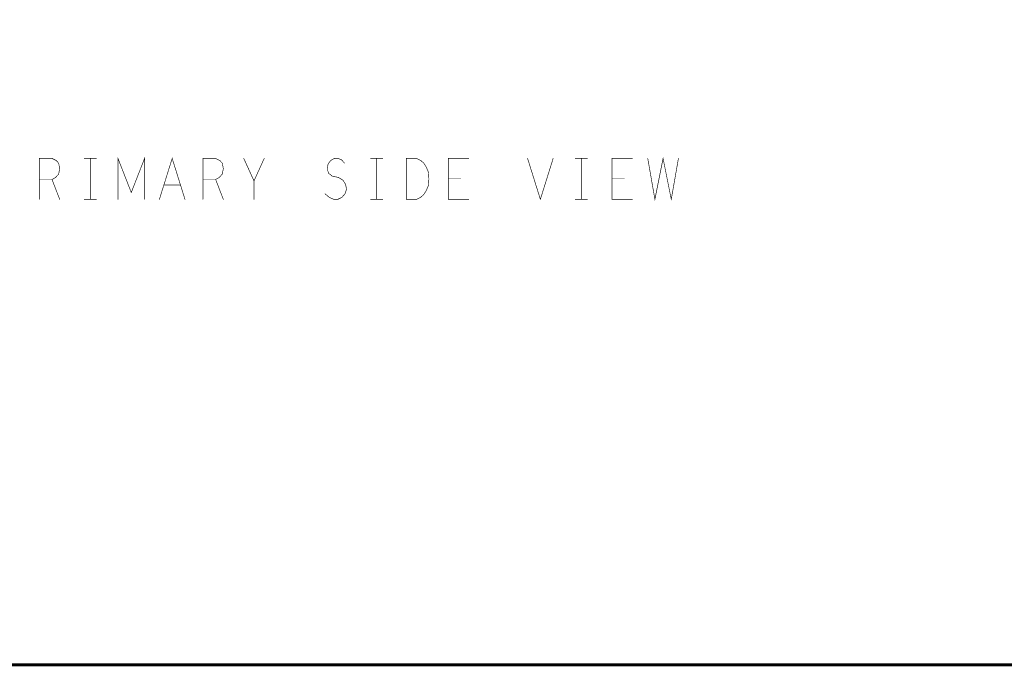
# Model space of a CAD drawing. Extents: x 23.5 to 56.6, y 21.5 to 42.6.
# Tile 4 of 22: x 33.2 to 42.8, y 21.5 to 27.9. Entities that reach past the tile are written whole.
import ezdxf

# ---------------------------------------------------------------- set-up
doc = ezdxf.new("R2010")
doc.units = 0
doc.layers.add('1', color=2, linetype='CONTINUOUS')

msp = doc.modelspace()

# ---------------------------------------------------------------- linework, layer by layer
at = {"layer": '1'}
for points, const_width in [([(23.545, 21.545), (56.545, 21.545), (56.545, 42.545), (23.545, 42.545), (23.545, 21.545)], 0.03), ([(33.591, 26.451), (33.566, 26.477), (33.526, 26.497), (33.401, 26.497), (33.401, 26.097)], 0.006), ([(33.841, 26.497), (33.961, 26.497)], 0.006), ([(33.901, 26.097), (33.901, 26.497)], 0.006), ([(34.431, 26.097), (34.431, 26.497), (34.301, 26.164), (34.171, 26.497), (34.171, 26.097)], 0.006), ([(34.826, 26.097), (34.701, 26.497), (34.576, 26.097)], 0.006), ([(35.001, 26.097), (35.001, 26.497), (35.126, 26.497), (35.166, 26.477), (35.191, 26.451)], 0.006), ([(35.601, 26.497), (35.501, 26.277), (35.401, 26.497)], 0.006), ([(36.321, 26.497), (36.286, 26.497), (36.251, 26.477), (36.226, 26.444), (36.216, 26.397), (36.231, 26.351), (36.266, 26.324), (36.326, 26.311), (36.371, 26.284), (36.396, 26.244), (36.406, 26.197), (36.391, 26.151), (36.361, 26.117), (36.321, 26.097), (36.281, 26.097), (36.236, 26.117), (36.196, 26.151)], 0.006), ([(36.321, 26.497), (36.356, 26.484), (36.386, 26.451)], 0.006), ([(36.641, 26.497), (36.761, 26.497)], 0.006), ([(36.701, 26.497), (36.701, 26.097)], 0.006), ([(36.991, 26.097), (37.091, 26.097), (37.131, 26.117), (37.161, 26.144), (37.186, 26.184), (37.206, 26.231), (37.211, 26.297), (37.206, 26.364), (37.186, 26.411), (37.161, 26.451), (37.131, 26.477), (37.091, 26.497), (36.991, 26.497), (36.991, 26.097)], 0.006), ([(37.401, 26.097), (37.401, 26.497), (37.601, 26.497)], 0.006), ([(38.301, 26.097), (38.176, 26.497)], 0.006), ([(38.301, 26.097), (38.426, 26.497)], 0.006), ([(38.641, 26.497), (38.761, 26.497)], 0.006), ([(38.701, 26.497), (38.701, 26.097)], 0.006), ([(39.001, 26.097), (39.001, 26.497), (39.201, 26.497)], 0.006), ([(39.351, 26.497), (39.421, 26.097), (39.501, 26.497), (39.581, 26.097), (39.651, 26.497)], 0.006), ([(33.401, 26.291), (33.526, 26.291), (33.561, 26.311), (33.591, 26.344), (33.601, 26.397), (33.591, 26.451)], 0.006), ([(35.191, 26.451), (35.201, 26.397), (35.191, 26.344), (35.161, 26.311), (35.126, 26.291), (35.001, 26.291)], 0.006), ([(33.526, 26.291), (33.601, 26.097)], 0.006), ([(35.126, 26.291), (35.201, 26.097)], 0.006), ([(37.521, 26.304), (37.401, 26.304)], 0.006), ([(39.121, 26.304), (39.001, 26.304)], 0.006), ([(34.621, 26.237), (34.781, 26.237)], 0.006), ([(35.501, 26.277), (35.501, 26.097)], 0.006), ([(33.961, 26.097), (33.841, 26.097)], 0.006), ([(36.641, 26.097), (36.761, 26.097)], 0.006), ([(37.401, 26.097), (37.601, 26.097)], 0.006), ([(38.641, 26.097), (38.761, 26.097)], 0.006), ([(39.001, 26.097), (39.201, 26.097)], 0.006)]:
    msp.add_lwpolyline(points, dxfattribs=dict(at, const_width=const_width))
at = {"layer": '1', "const_width": 0.003}
for points in [[(33.8425, 26.497, 1), (33.8395, 26.497, 1)], [(33.9025, 26.497, 1), (33.8995, 26.497, 1)], [(33.9625, 26.497, 1), (33.9595, 26.497, 1)], [(35.4025, 26.497, 1), (35.3995, 26.497, 1)], [(35.6025, 26.497, 1), (35.5995, 26.497, 1)], [(36.3225, 26.497, 1), (36.3195, 26.497, 1)], [(36.3225, 26.497, 1), (36.3195, 26.497, 1)], [(36.6425, 26.497, 1), (36.6395, 26.497, 1)], [(36.7025, 26.497, 1), (36.6995, 26.497, 1)], [(36.7625, 26.497, 1), (36.7595, 26.497, 1)], [(37.6025, 26.497, 1), (37.5995, 26.497, 1)], [(38.1775, 26.497, 1), (38.1745, 26.497, 1)], [(38.4275, 26.497, 1), (38.4245, 26.497, 1)], [(38.6425, 26.497, 1), (38.6395, 26.497, 1)], [(38.7025, 26.497, 1), (38.6995, 26.497, 1)], [(38.7625, 26.497, 1), (38.7595, 26.497, 1)], [(39.2025, 26.497, 1), (39.1995, 26.497, 1)], [(39.3525, 26.497, 1), (39.3495, 26.497, 1)], [(39.6525, 26.497, 1), (39.6495, 26.497, 1)], [(33.5925, 26.451, 1), (33.5895, 26.451, 1)], [(33.5925, 26.451, 1), (33.5895, 26.451, 1)], [(35.1925, 26.451, 1), (35.1895, 26.451, 1)], [(35.1925, 26.451, 1), (35.1895, 26.451, 1)], [(36.3875, 26.451, 1), (36.3845, 26.451, 1)], [(33.4025, 26.291, 1), (33.3995, 26.291, 1)], [(33.5275, 26.291, 1), (33.5245, 26.291, 1)], [(35.0025, 26.291, 1), (34.9995, 26.291, 1)], [(35.1275, 26.291, 1), (35.1245, 26.291, 1)], [(37.4025, 26.304, 1), (37.3995, 26.304, 1)], [(37.5225, 26.304, 1), (37.5195, 26.304, 1)], [(39.0025, 26.304, 1), (38.9995, 26.304, 1)], [(39.1225, 26.304, 1), (39.1195, 26.304, 1)], [(34.6225, 26.237, 1), (34.6195, 26.237, 1)], [(34.7825, 26.237, 1), (34.7795, 26.237, 1)], [(35.5025, 26.277, 1), (35.4995, 26.277, 1)], [(33.4025, 26.097, 1), (33.3995, 26.097, 1)], [(33.6025, 26.097, 1), (33.5995, 26.097, 1)], [(33.8425, 26.097, 1), (33.8395, 26.097, 1)], [(33.9025, 26.097, 1), (33.8995, 26.097, 1)], [(33.9625, 26.097, 1), (33.9595, 26.097, 1)], [(34.1725, 26.097, 1), (34.1695, 26.097, 1)], [(34.4325, 26.097, 1), (34.4295, 26.097, 1)], [(34.5775, 26.097, 1), (34.5745, 26.097, 1)], [(34.8275, 26.097, 1), (34.8245, 26.097, 1)], [(35.0025, 26.097, 1), (34.9995, 26.097, 1)], [(35.2025, 26.097, 1), (35.1995, 26.097, 1)], [(35.5025, 26.097, 1), (35.4995, 26.097, 1)], [(36.1975, 26.151, 1), (36.1945, 26.151, 1)], [(36.6425, 26.097, 1), (36.6395, 26.097, 1)], [(36.7025, 26.097, 1), (36.6995, 26.097, 1)], [(36.7625, 26.097, 1), (36.7595, 26.097, 1)], [(36.9925, 26.097, 1), (36.9895, 26.097, 1)], [(36.9925, 26.097, 1), (36.9895, 26.097, 1)], [(37.4025, 26.097, 1), (37.3995, 26.097, 1)], [(37.4025, 26.097, 1), (37.3995, 26.097, 1)], [(37.6025, 26.097, 1), (37.5995, 26.097, 1)], [(38.3025, 26.097, 1), (38.2995, 26.097, 1)], [(38.3025, 26.097, 1), (38.2995, 26.097, 1)], [(38.6425, 26.097, 1), (38.6395, 26.097, 1)], [(38.7025, 26.097, 1), (38.6995, 26.097, 1)], [(38.7625, 26.097, 1), (38.7595, 26.097, 1)], [(39.0025, 26.097, 1), (38.9995, 26.097, 1)], [(39.0025, 26.097, 1), (38.9995, 26.097, 1)], [(39.2025, 26.097, 1), (39.1995, 26.097, 1)]]:
    msp.add_lwpolyline(points, format="xyb", close=True, dxfattribs=at)

doc.saveas('drawing.dxf')
